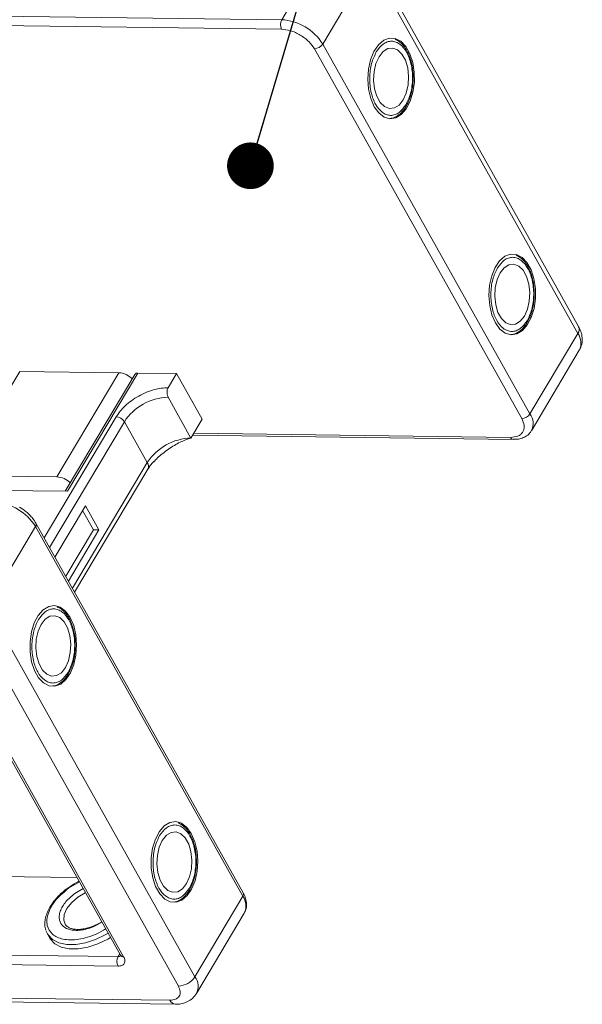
# Model space of a CAD drawing. Header units: millimetres. Extents: x -1637 to 445, y 81 to 1539.
# Tile 50 of 52: x 173 to 233, y 1199 to 1305. Entities that reach past the tile are written whole.
import ezdxf

# ---------------------------------------------------------------- set-up
doc = ezdxf.new("R2010")
doc.units = ezdxf.units.MM
doc.styles.get("Standard").update_dxf_attribs({"font": '仿宋_GB2312.ttf', "width": 0.8})
doc.dimstyles.new('ISO-25.1', dxfattribs={"dimtxt": 6, "dimasz": 5, "dimexe": 3.5, "dimexo": 0.625, "dimgap": 1.5, "dimtad": 1, "dimtoh": 1, "dimtxsty": 'Standard', "dimcen": 2.5, "dimadec": 0, "dimazin": 0, "dimtfac": 1, "dimtmove": 0, "dimatfit": 3, "dimfxl": 0, "dimarcsym": 0})

msp = doc.modelspace()

# ---------------------------------------------------------------- linework, layer by layer
at = {"color": 7, "linetype": 'Continuous', "lineweight": 15}
for p, q in [((205.733, 1313.424), (200.607, 1304.805)), ((204.998, 1302.194), (210.124, 1310.813)), ((210.124, 1310.813), (232.327, 1271.182)), ((232.408, 1271.904), (210.205, 1311.534)), ((200.607, 1304.805), (130.119, 1305.712)), ((130.106, 1304.691), (200.594, 1303.783)), ((204.106, 1301.694), (226.309, 1262.064)), ((227.201, 1262.563), (204.998, 1302.194)), ((232.327, 1271.182), (227.201, 1262.563)), ((227.356, 1260.755), (232.483, 1269.374)), ((165.907, 1255.945), (172.541, 1267.099)), ((183.159, 1266.962), (172.541, 1267.099)), ((176.524, 1255.808), (183.159, 1266.962)), ((184.872, 1266.791), (177.421, 1254.264)), ((177.666, 1254.261), (185.204, 1266.936)), ((185.204, 1266.936), (189.352, 1266.883)), ((188.447, 1265.362), (189.352, 1266.883)), ((189.352, 1266.883), (192.091, 1261.993)), ((190.885, 1259.965), (188.434, 1264.34)), ((182.876, 1262.24), (175.16, 1249.267)), ((175.737, 1248.238), (183.754, 1261.718)), ((186.205, 1257.343), (183.754, 1261.718)), ((190.885, 1259.965), (192.091, 1261.993)), ((191.062, 1260.262), (225.396, 1259.82)), ((225.103, 1260.036), (191.187, 1260.472)), ((186.205, 1257.343), (178.188, 1243.863)), ((165.907, 1255.945), (176.524, 1255.808)), ((178.427, 1243.437), (186.268, 1256.62)), ((162.367, 1254.458), (177.666, 1254.261)), ((179.582, 1252.703), (176.314, 1247.209)), ((181.023, 1250.13), (179.582, 1252.703)), ((180.434, 1250.138), (179.28, 1252.196)), ((196.483, 1211.209), (174.28, 1250.839)), ((169.113, 1241.859), (174.239, 1250.478)), ((174.239, 1250.478), (196.442, 1210.848)), ((177.467, 1245.15), (180.434, 1250.138)), ((177.755, 1244.635), (181.023, 1250.13)), ((181.023, 1250.13), (180.434, 1250.138)), ((191.316, 1202.229), (169.113, 1241.859)), ((167.33, 1240.86), (189.533, 1201.23)), ((164.602, 1237.979), (183.345, 1204.525)), ((164.931, 1237.825), (183.674, 1204.371)), ((178.673, 1212.865), (163.678, 1213.058)), ((177.784, 1211.716), (178.943, 1212.382)), ((179.344, 1211.667), (178.441, 1211.149)), ((196.442, 1210.848), (191.316, 1202.229)), ((191.471, 1200.42), (196.598, 1209.039)), ((180.823, 1207.791), (181.347, 1208.092)), ((181.328, 1208.126), (181.073, 1207.969)), ((175.503, 1206.825), (175.348, 1207.189)), ((175.503, 1206.825), (175.762, 1206.361)), ((148.283, 1204.827), (183.084, 1204.379)), ((183.084, 1204.379), (183.261, 1204.676)), ((183.071, 1203.357), (148.27, 1203.805)), ((188.629, 1199.709), (145.709, 1200.261)), ((146.293, 1199.83), (189.213, 1199.278))]:
    msp.add_line(p, q, dxfattribs=at)
at = {"color": 7, "linetype": 'Continuous', "lineweight": 15, "flags": 128}
for points in [[(210.516, 1295.48), (211.003, 1294.807), (211.573, 1294.368), (212.191, 1294.19), (212.817, 1294.284), (213.412, 1294.645), (213.938, 1295.249), (214.364, 1296.058), (214.661, 1297.023), (214.812, 1298.081), (214.806, 1299.168), (214.645, 1300.213), (214.337, 1301.153), (213.904, 1301.927), (213.371, 1302.487), (212.772, 1302.798), (212.146, 1302.84), (211.53, 1302.611), (210.965, 1302.125), (210.485, 1301.413), (210.121, 1300.519), (209.895, 1299.499), (209.822, 1298.418), (209.906, 1297.344), (210.143, 1296.343), (210.516, 1295.48)], [(211.028, 1300.838), (210.698, 1300.101), (210.5, 1299.237), (210.45, 1298.314), (210.552, 1297.409), (210.798, 1296.593), (211.167, 1295.934), (211.63, 1295.484), (212.15, 1295.281), (212.683, 1295.34), (213.188, 1295.657), (213.623, 1296.206), (213.953, 1296.942), (214.151, 1297.807), (214.201, 1298.729), (214.099, 1299.635), (213.853, 1300.45), (213.484, 1301.11), (213.021, 1301.559), (212.501, 1301.763), (211.967, 1301.704), (211.463, 1301.387), (211.028, 1300.838)], [(223.492, 1272.319), (223.979, 1271.647), (224.549, 1271.208), (225.167, 1271.03), (225.793, 1271.124), (226.388, 1271.484), (226.914, 1272.088), (227.34, 1272.898), (227.637, 1273.862), (227.788, 1274.921), (227.782, 1276.007), (227.62, 1277.053), (227.313, 1277.992), (226.879, 1278.766), (226.347, 1279.326), (225.748, 1279.637), (225.121, 1279.68), (224.506, 1279.451), (223.941, 1278.965), (223.461, 1278.252), (223.097, 1277.358), (222.871, 1276.339), (222.798, 1275.258), (222.882, 1274.183), (223.119, 1273.183), (223.492, 1272.319)], [(224.004, 1277.677), (223.674, 1276.941), (223.476, 1276.076), (223.426, 1275.154), (223.528, 1274.248), (223.773, 1273.432), (224.143, 1272.773), (224.606, 1272.324), (225.125, 1272.12), (225.659, 1272.179), (226.164, 1272.496), (226.599, 1273.045), (226.929, 1273.782), (227.126, 1274.646), (227.176, 1275.569), (227.075, 1276.474), (226.829, 1277.29), (226.46, 1277.949), (225.997, 1278.399), (225.477, 1278.602), (224.943, 1278.543), (224.438, 1278.226), (224.004, 1277.677)], [(177.948, 1240.722), (177.461, 1241.395), (176.891, 1241.834), (176.273, 1242.012), (175.648, 1241.918), (175.053, 1241.557), (174.526, 1240.953), (174.1, 1240.144), (173.803, 1239.179), (173.653, 1238.121), (173.658, 1237.034), (173.82, 1235.989), (174.127, 1235.049), (174.561, 1234.275), (175.094, 1233.715), (175.692, 1233.404), (176.319, 1233.362), (176.934, 1233.591), (177.499, 1234.077), (177.979, 1234.789), (178.343, 1235.683), (178.569, 1236.703), (178.642, 1237.784), (178.558, 1238.858), (178.322, 1239.859), (177.948, 1240.722)], [(174.841, 1239.996), (174.512, 1239.26), (174.314, 1238.395), (174.264, 1237.473), (174.365, 1236.567), (174.611, 1235.752), (174.98, 1235.092), (175.444, 1234.643), (175.963, 1234.439), (176.497, 1234.498), (177.002, 1234.815), (177.436, 1235.364), (177.766, 1236.101), (177.964, 1236.965), (178.014, 1237.888), (177.912, 1238.793), (177.667, 1239.609), (177.297, 1240.268), (176.834, 1240.718), (176.315, 1240.921), (175.781, 1240.862), (175.276, 1240.545), (174.841, 1239.996)], [(190.924, 1217.562), (190.437, 1218.234), (189.867, 1218.673), (189.249, 1218.851), (188.623, 1218.757), (188.028, 1218.397), (187.502, 1217.793), (187.076, 1216.983), (186.779, 1216.019), (186.628, 1214.96), (186.634, 1213.874), (186.796, 1212.828), (187.103, 1211.889), (187.536, 1211.115), (188.069, 1210.554), (188.668, 1210.243), (189.294, 1210.201), (189.91, 1210.43), (190.475, 1210.916), (190.955, 1211.629), (191.319, 1212.523), (191.545, 1213.542), (191.618, 1214.623), (191.534, 1215.698), (191.297, 1216.698), (190.924, 1217.562)], [(187.817, 1216.836), (187.487, 1216.099), (187.289, 1215.235), (187.239, 1214.312), (187.341, 1213.406), (187.587, 1212.591), (187.956, 1211.932), (188.419, 1211.482), (188.939, 1211.279), (189.473, 1211.338), (189.977, 1211.655), (190.412, 1212.204), (190.742, 1212.94), (190.94, 1213.805), (190.99, 1214.727), (190.888, 1215.633), (190.643, 1216.448), (190.273, 1217.108), (189.81, 1217.557), (189.29, 1217.761), (188.757, 1217.702), (188.252, 1217.385), (187.817, 1216.836)], [(177.412, 1207.853), (177.261, 1208.283), (177.305, 1208.88), (177.586, 1209.525), (178.081, 1210.165), (178.75, 1210.75), (179.539, 1211.231), (179.578, 1211.25)], [(182.018, 1206.895), (181.712, 1206.718), (180.658, 1206.219), (179.583, 1205.872), (178.54, 1205.693), (177.575, 1205.692), (176.734, 1205.867), (176.057, 1206.21), (175.575, 1206.707), (175.503, 1206.825)], [(175.762, 1206.361), (175.834, 1206.244), (176.316, 1205.747), (176.994, 1205.404), (177.834, 1205.228), (178.799, 1205.23), (179.843, 1205.409), (180.917, 1205.756), (181.971, 1206.255), (182.277, 1206.431)]]:
    msp.add_lwpolyline(points, dxfattribs=at)
at = {"color": 7, "linetype": 'Continuous', "lineweight": 15}
for centre, radius, start, end in [((201.586, 1304.281), 1.11, 151.86538, 206.65442), ((200.283, 1299.263), 5.552, 31.86538, 86.65442), ((204.07, 1302.804), 1.11, 271.86957, 326.65022), ((231.742, 1271.613), 0.727, 323.63456, 23.5651), ((230.878, 1270.147), 1.781, 334.27323, 35.55874), ((183.025, 1264.73), 2.236, 45.42868, 86.56259), ((185.161, 1266.582), 0.357, 83.01375, 144.19559), ((188.624, 1258.513), 5.83, 91.86957, 146.65022), ((182.811, 1261.132), 1.11, 31.86538, 86.65442), ((226.273, 1263.174), 1.11, 271.86957, 326.65022), ((225.757, 1261.529), 1.776, 333.72412, 35.60878), ((191.075, 1254.138), 5.83, 91.86957, 146.65022), ((225.437, 1260.182), 0.364, 203.67685, 263.13465), ((185.649, 1256.931), 0.692, 333.28972, 36.54225), ((176.39, 1253.576), 2.236, 45.42868, 86.56259), ((169.524, 1247.547), 5.552, 31.86538, 86.65442), ((173.967, 1250.691), 0.346, 321.97814, 25.41096), ((196.15, 1211.063), 0.363, 323.63456, 23.5651), ((195.05, 1209.817), 1.732, 333.31625, 36.51573), ((184.063, 1203.855), 1.11, 151.86538, 206.65442), ((183.12, 1204.769), 0.392, 264.82292, 310.9523), ((183.643, 1204.733), 0.363, 214.9547, 274.88524), ((189.461, 1203.45), 2.221, 271.86957, 326.65022), ((189.926, 1201.199), 1.73, 333.09117, 36.53829), ((189.295, 1200.001), 0.728, 203.66204, 263.30385)]:
    msp.add_arc(centre, radius, start, end, dxfattribs=at)
for points, knots in [([(200.594, 1303.783), (200.906, 1303.752), (201.386, 1303.704), (202.079, 1303.44), (202.606, 1303.169), (203.095, 1302.836), (203.658, 1302.353), (203.93, 1301.954), (204.106, 1301.694)], [0, 0, 0, 0, 0.23945684, 0.36836066, 0.5, 0.63163934, 0.76054316, 1, 1, 1, 1]), ([(210.739, 1301.353), (210.969, 1301.665), (211.323, 1302.147), (211.907, 1302.443), (212.377, 1302.524), (212.846, 1302.433), (213.416, 1302.111), (214.024, 1301.378), (214.429, 1300.303), (214.598, 1299.307), (214.636, 1298.491), (214.576, 1297.68), (214.387, 1296.677), (214.099, 1296.08), (213.911, 1295.691)], [0, 0, 0, 0, 0.1197284, 0.1841803, 0.25, 0.3158197, 0.3802716, 0.5, 0.6197284, 0.6841803, 0.75, 0.8158197, 0.8802716, 1, 1, 1, 1]), ([(214.686, 1298.491), (214.677, 1298.828), (214.666, 1299.299), (214.557, 1299.964), (214.429, 1300.5), (214.219, 1301.082), (213.947, 1301.619), (213.608, 1302.089), (213.209, 1302.481), (212.9, 1302.64), (212.743, 1302.72)], [0, 0, 0, 0, 0.177281, 0.2484799, 0.3650134, 0.4832282, 0.6076835, 0.7354937, 0.8664804, 1, 1, 1, 1]), ([(213.911, 1295.691), (213.682, 1295.378), (213.328, 1294.897), (212.744, 1294.6), (212.274, 1294.519), (211.804, 1294.611), (211.235, 1294.933), (210.627, 1295.666), (210.222, 1296.741), (210.053, 1297.737), (210.015, 1298.552), (210.075, 1299.364), (210.264, 1300.366), (210.552, 1300.964), (210.739, 1301.353)], [0, 0, 0, 0, 0.1197284, 0.1841803, 0.25, 0.3158197, 0.3802716, 0.5, 0.6197284, 0.6841803, 0.75, 0.8158197, 0.8802716, 1, 1, 1, 1]), ([(213.972, 1295.616), (214.063, 1295.781), (214.25, 1296.12), (214.435, 1296.687), (214.572, 1297.268), (214.662, 1297.858), (214.678, 1298.279), (214.686, 1298.491)], [0, 0, 0, 0, 0.2090101, 0.4290119, 0.6016409, 0.7985268, 1, 1, 1, 1]), ([(212.187, 1294.228), (212.277, 1294.233), (212.563, 1294.246), (213.011, 1294.484), (213.482, 1294.868), (213.733, 1295.225), (213.85, 1295.393)], [0, 0, 0, 0, 0.1395871, 0.4435132, 0.7390975, 1, 1, 1, 1]), ([(213.85, 1295.393), (213.858, 1295.403), (213.907, 1295.465), (213.942, 1295.547), (213.972, 1295.616)], [0, 0, 0, 0, 0.1668548, 1, 1, 1, 1]), ([(223.715, 1278.192), (223.945, 1278.505), (224.299, 1278.986), (224.883, 1279.283), (225.353, 1279.363), (225.822, 1279.272), (226.392, 1278.95), (227, 1278.217), (227.405, 1277.142), (227.573, 1276.146), (227.612, 1275.331), (227.551, 1274.519), (227.363, 1273.517), (227.075, 1272.919), (226.887, 1272.53)], [0, 0, 0, 0, 0.1197284, 0.1841803, 0.25, 0.3158197, 0.3802716, 0.5, 0.6197284, 0.6841803, 0.75, 0.8158197, 0.8802716, 1, 1, 1, 1]), ([(227.662, 1275.331), (227.653, 1275.667), (227.641, 1276.138), (227.533, 1276.803), (227.405, 1277.339), (227.195, 1277.921), (226.923, 1278.459), (226.584, 1278.929), (226.185, 1279.32), (225.875, 1279.479), (225.719, 1279.559)], [0, 0, 0, 0, 0.177281, 0.2484799, 0.3650134, 0.4832282, 0.6076835, 0.7354937, 0.8664804, 1, 1, 1, 1]), ([(226.887, 1272.53), (226.657, 1272.217), (226.304, 1271.736), (225.72, 1271.44), (225.25, 1271.359), (224.78, 1271.45), (224.211, 1271.772), (223.603, 1272.505), (223.198, 1273.58), (223.029, 1274.576), (222.99, 1275.392), (223.051, 1276.203), (223.24, 1277.206), (223.528, 1277.803), (223.715, 1278.192)], [0, 0, 0, 0, 0.1197284, 0.1841803, 0.25, 0.3158197, 0.3802716, 0.5, 0.6197284, 0.6841803, 0.75, 0.8158197, 0.8802716, 1, 1, 1, 1]), ([(226.947, 1272.455), (227.039, 1272.62), (227.226, 1272.96), (227.41, 1273.526), (227.548, 1274.108), (227.637, 1274.697), (227.654, 1275.118), (227.662, 1275.331)], [0, 0, 0, 0, 0.20901009, 0.42901187, 0.60164086, 0.79852679, 1, 1, 1, 1]), ([(225.163, 1271.068), (225.253, 1271.072), (225.539, 1271.085), (225.986, 1271.324), (226.458, 1271.707), (226.709, 1272.065), (226.826, 1272.232)], [0, 0, 0, 0, 0.1395871, 0.4435132, 0.7390975, 1, 1, 1, 1]), ([(226.826, 1272.232), (226.834, 1272.242), (226.883, 1272.304), (226.918, 1272.386), (226.947, 1272.455)], [0, 0, 0, 0, 0.1668548, 1, 1, 1, 1]), ([(232.486, 1269.382), (232.586, 1269.593), (232.784, 1270.012), (232.812, 1270.716), (232.687, 1271.354), (232.486, 1271.734), (232.398, 1271.901)], [0, 0, 0, 0, 0.2632156, 0.5220288, 0.7894298, 1, 1, 1, 1]), ([(188.447, 1265.362), (187.958, 1265.325), (187.206, 1265.269), (186.113, 1264.885), (185.279, 1264.484), (184.501, 1263.982), (183.603, 1263.251), (183.162, 1262.638), (182.876, 1262.24)], [0, 0, 0, 0, 0.2394568, 0.3683607, 0.5, 0.6316393, 0.7605432, 1, 1, 1, 1]), ([(188.434, 1264.34), (188.405, 1264.404), (188.347, 1264.53), (188.313, 1264.772), (188.324, 1265.017), (188.374, 1265.221), (188.427, 1265.322), (188.447, 1265.362)], [0, 0, 0, 0, 0.2146939, 0.4293877, 0.6440816, 0.8587754, 1, 1, 1, 1]), ([(226.309, 1262.064), (226.423, 1261.805), (226.598, 1261.408), (226.572, 1260.932), (226.452, 1260.606), (226.223, 1260.345), (225.818, 1260.096), (225.385, 1260.059), (225.103, 1260.036)], [0, 0, 0, 0, 0.23945684, 0.36836066, 0.5, 0.63163934, 0.76054316, 1, 1, 1, 1]), ([(225.393, 1259.828), (225.539, 1259.828), (225.879, 1259.83), (226.375, 1259.95), (226.857, 1260.196), (227.198, 1260.474), (227.302, 1260.696), (227.328, 1260.752)], [0, 0, 0, 0, 0.1807624, 0.4187044, 0.6628615, 0.9156201, 1, 1, 1, 1]), ([(186.916, 1257.427), (187.035, 1257.555), (187.496, 1258.052), (188.482, 1258.804), (189.746, 1259.582), (190.503, 1259.837), (190.885, 1259.965)], [0, 0, 0, 0, 0.1030121, 0.3981834, 0.6964992, 1, 1, 1, 1]), ([(186.273, 1256.621), (186.352, 1256.749), (186.516, 1257.015), (186.773, 1257.293), (186.907, 1257.437)], [0, 0, 0, 0, 0.4814528, 1, 1, 1, 1]), ([(174.276, 1250.838), (174.172, 1251.009), (173.982, 1251.316), (173.612, 1251.725), (173.15, 1252.154), (172.757, 1252.411), (172.512, 1252.571)], [0, 0, 0, 0, 0.2579062, 0.465879, 0.6659414, 1, 1, 1, 1]), ([(174.553, 1240.511), (174.783, 1240.824), (175.136, 1241.305), (175.72, 1241.602), (176.19, 1241.683), (176.66, 1241.591), (177.229, 1241.269), (177.837, 1240.536), (178.242, 1239.461), (178.411, 1238.465), (178.45, 1237.65), (178.389, 1236.838), (178.201, 1235.836), (177.912, 1235.238), (177.725, 1234.85)], [0, 0, 0, 0, 0.1197284, 0.1841803, 0.25, 0.3158197, 0.3802716, 0.5, 0.6197284, 0.6841803, 0.75, 0.8158197, 0.8802716, 1, 1, 1, 1]), ([(178.499, 1237.65), (178.491, 1237.986), (178.479, 1238.457), (178.371, 1239.122), (178.242, 1239.658), (178.033, 1240.24), (177.76, 1240.778), (177.421, 1241.248), (177.021, 1241.64), (176.71, 1241.8), (176.553, 1241.881)], [0, 0, 0, 0, 0.177063, 0.2481743, 0.3645645, 0.4826339, 0.6069361, 0.7345891, 0.8654147, 1, 1, 1, 1]), ([(177.725, 1234.85), (177.495, 1234.537), (177.141, 1234.055), (176.557, 1233.759), (176.087, 1233.678), (175.618, 1233.769), (175.048, 1234.091), (174.44, 1234.824), (174.036, 1235.899), (173.867, 1236.895), (173.828, 1237.711), (173.889, 1238.522), (174.077, 1239.525), (174.366, 1240.122), (174.553, 1240.511)], [0, 0, 0, 0, 0.1197284, 0.1841803, 0.25, 0.3158197, 0.3802716, 0.5, 0.6197284, 0.6841803, 0.75, 0.8158197, 0.8802716, 1, 1, 1, 1]), ([(177.785, 1234.774), (177.876, 1234.939), (178.063, 1235.279), (178.248, 1235.845), (178.386, 1236.427), (178.475, 1237.016), (178.491, 1237.437), (178.499, 1237.65)], [0, 0, 0, 0, 0.2090101, 0.4290119, 0.6016409, 0.7985268, 1, 1, 1, 1]), ([(177.664, 1234.551), (177.672, 1234.561), (177.721, 1234.623), (177.756, 1234.706), (177.785, 1234.774)], [0, 0, 0, 0, 0.1668548, 1, 1, 1, 1]), ([(176.104, 1233.397), (176.159, 1233.4), (176.41, 1233.415), (176.824, 1233.645), (177.296, 1234.026), (177.546, 1234.383), (177.664, 1234.551)], [0, 0, 0, 0, 0.09065, 0.4118623, 0.7242583, 1, 1, 1, 1]), ([(187.529, 1217.35), (187.759, 1217.663), (188.112, 1218.145), (188.696, 1218.441), (189.166, 1218.522), (189.636, 1218.431), (190.205, 1218.108), (190.813, 1217.376), (191.218, 1216.301), (191.387, 1215.305), (191.426, 1214.489), (191.365, 1213.678), (191.176, 1212.675), (190.888, 1212.078), (190.701, 1211.689)], [0, 0, 0, 0, 0.1197284, 0.1841803, 0.25, 0.3158197, 0.3802716, 0.5, 0.6197284, 0.6841803, 0.75, 0.8158197, 0.8802716, 1, 1, 1, 1]), ([(191.475, 1214.489), (191.467, 1214.825), (191.455, 1215.297), (191.347, 1215.962), (191.218, 1216.498), (191.009, 1217.08), (190.736, 1217.617), (190.397, 1218.087), (189.997, 1218.48), (189.686, 1218.639), (189.528, 1218.72)], [0, 0, 0, 0, 0.177063, 0.2481743, 0.3645645, 0.4826339, 0.6069361, 0.7345891, 0.8654147, 1, 1, 1, 1]), ([(190.701, 1211.689), (190.471, 1211.376), (190.117, 1210.895), (189.533, 1210.598), (189.063, 1210.517), (188.594, 1210.609), (188.024, 1210.931), (187.416, 1211.664), (187.011, 1212.739), (186.842, 1213.735), (186.804, 1214.55), (186.864, 1215.362), (187.053, 1216.364), (187.341, 1216.962), (187.529, 1217.35)], [0, 0, 0, 0, 0.1197284, 0.1841803, 0.25, 0.3158197, 0.3802716, 0.5, 0.6197284, 0.6841803, 0.75, 0.8158197, 0.8802716, 1, 1, 1, 1]), ([(190.761, 1211.613), (190.852, 1211.779), (191.039, 1212.118), (191.224, 1212.685), (191.362, 1213.266), (191.451, 1213.856), (191.467, 1214.277), (191.475, 1214.489)], [0, 0, 0, 0, 0.20901009, 0.42901187, 0.60164086, 0.79852679, 1, 1, 1, 1]), ([(177.708, 1211.744), (177.7, 1211.738), (177.564, 1211.651), (177.258, 1211.393), (176.785, 1210.98), (176.305, 1210.457), (175.888, 1209.896), (175.556, 1209.305), (175.325, 1208.697), (175.221, 1208.089), (175.22, 1207.592), (175.317, 1207.328), (175.348, 1207.245)], [0, 0, 0, 0, 0.0047587, 0.0735926, 0.1865374, 0.3015485, 0.4228625, 0.5474276, 0.6746623, 0.8045887, 0.9385345, 1, 1, 1, 1]), ([(181.747, 1207.377), (181.418, 1207.171), (180.8, 1206.782), (179.799, 1206.438), (178.859, 1206.22), (177.967, 1206.157), (176.945, 1206.264), (175.963, 1206.717), (175.475, 1207.532), (175.425, 1208.35), (175.579, 1209.05), (175.926, 1209.777), (176.576, 1210.709), (177.308, 1211.32), (177.784, 1211.716)], [0, 0, 0, 0, 0.0766346, 0.1442418, 0.2132837, 0.2823255, 0.3499327, 0.4755224, 0.6011122, 0.6687193, 0.7377612, 0.8068031, 0.8744103, 1, 1, 1, 1]), ([(178.892, 1212.474), (178.803, 1212.428), (178.388, 1212.218), (178.007, 1211.952), (177.708, 1211.744)], [0, 0, 0, 0, 0.21471421, 1, 1, 1, 1]), ([(190.64, 1211.391), (190.648, 1211.401), (190.696, 1211.463), (190.732, 1211.545), (190.761, 1211.613)], [0, 0, 0, 0, 0.1668548, 1, 1, 1, 1]), ([(178.441, 1211.149), (178.102, 1210.866), (177.579, 1210.43), (177.115, 1209.764), (176.867, 1209.244), (176.757, 1208.744), (176.792, 1208.16), (177.141, 1207.578), (177.842, 1207.254), (178.572, 1207.178), (179.21, 1207.222), (179.88, 1207.382), (180.438, 1207.559), (180.735, 1207.738), (180.823, 1207.791)], [0, 0, 0, 0, 0.13193755, 0.20296185, 0.27549338, 0.34802491, 0.41904921, 0.55098676, 0.68292431, 0.7539486, 0.82648013, 0.89901167, 0.97003596, 1, 1, 1, 1]), ([(189.08, 1210.236), (189.135, 1210.239), (189.386, 1210.254), (189.8, 1210.485), (190.272, 1210.865), (190.522, 1211.223), (190.64, 1211.391)], [0, 0, 0, 0, 0.09065, 0.4118623, 0.7242583, 1, 1, 1, 1]), ([(196.584, 1209.064), (196.65, 1209.174), (196.817, 1209.456), (196.87, 1210.002), (196.761, 1210.599), (196.614, 1211.007), (196.487, 1211.197), (196.479, 1211.208)], [0, 0, 0, 0, 0.1754771, 0.4493816, 0.7266683, 0.9844779, 1, 1, 1, 1]), ([(181.073, 1207.969), (180.812, 1207.837), (180.448, 1207.652), (179.902, 1207.468), (179.455, 1207.357), (178.958, 1207.294), (178.495, 1207.299), (178.082, 1207.375), (177.744, 1207.52), (177.518, 1207.683), (177.449, 1207.82), (177.424, 1207.869)], [0, 0, 0, 0, 0.16765522, 0.23470915, 0.34367021, 0.45300112, 0.56667714, 0.68221408, 0.80099061, 0.9286194, 1, 1, 1, 1]), ([(183.674, 1204.371), (183.731, 1204.242), (183.818, 1204.042), (183.806, 1203.804), (183.745, 1203.643), (183.632, 1203.512), (183.429, 1203.387), (183.212, 1203.369), (183.071, 1203.357)], [0, 0, 0, 0, 0.2394429, 0.3696359, 0.4999999, 0.6301929, 0.7605571, 1, 1, 1, 1]), ([(183.345, 1204.526), (183.357, 1204.501), (183.383, 1204.451), (183.386, 1204.42), (183.387, 1204.426), (183.387, 1204.428)], [0, 0, 0, 0, 0.42584, 0.8876913, 1, 1, 1, 1]), ([(189.533, 1201.23), (189.618, 1201.036), (189.749, 1200.737), (189.731, 1200.38), (189.64, 1200.137), (189.47, 1199.941), (189.165, 1199.754), (188.84, 1199.727), (188.629, 1199.709)], [0, 0, 0, 0, 0.2394429, 0.3697786, 0.5000001, 0.6303356, 0.7605571, 1, 1, 1, 1]), ([(189.211, 1199.286), (189.252, 1199.283), (189.501, 1199.265), (189.951, 1199.336), (190.539, 1199.533), (191.083, 1199.885), (191.337, 1200.235), (191.466, 1200.412)], [0, 0, 0, 0, 0.0452802, 0.275139, 0.5116298, 0.7527655, 1, 1, 1, 1])]:
    msp.add_open_spline(points, degree=3, knots=knots, dxfattribs=at)

# ---------------------------------------------------------------- leaders
at = {"color": 5, "lineweight": 9}
msp.add_leader([(197.254, 1289.148), (215.514, 1350.479), (228.593, 1350.479)], dimstyle='ISO-25.1', override={"dimgap": 1.5, "dimtad": 0, "dimldrblk": 'Dot'}, dxfattribs=at)

doc.saveas('drawing.dxf')
